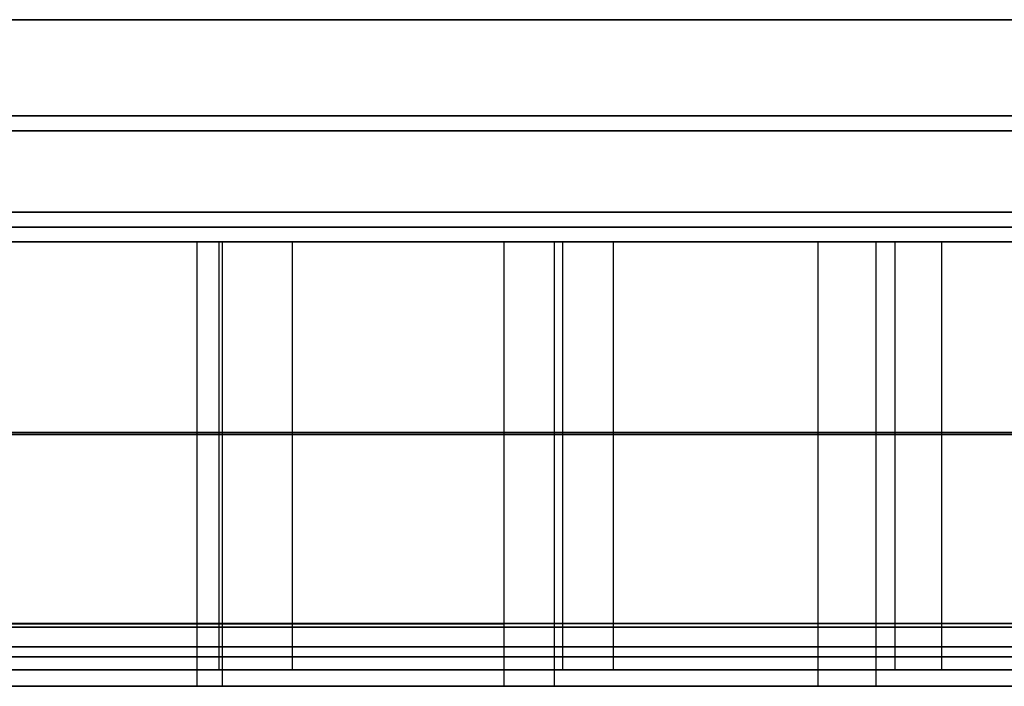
# Model space of a CAD drawing. Header units: millimetres. Extents: x 14566 to 15601, y -4 to 41.
# Tile 26 of 52: x 15006 to 15073, y -4 to 41. Entities that reach past the tile are written whole.
import ezdxf

# ---------------------------------------------------------------- set-up
doc = ezdxf.new("R2010")
doc.units = ezdxf.units.MM
doc.layers.add('Pond Mirror Ferm Living', color=7, linetype='Continuous', true_color=0x000000)

msp = doc.modelspace()

# ---------------------------------------------------------------- linework, layer by layer
at = {"layer": 'Pond Mirror Ferm Living'}
for p, q in [((15336.866, 40.764, 3585.285), (14836.866, 40.764, 3585.285)), ((15336.866, 40.764, 3587.285), (14836.866, 40.764, 3587.285)), ((15336.866, 40.764, 3586.285), (14836.866, 40.764, 3586.285)), ((14836.866, 40.764, 2927.261), (15336.866, 40.764, 2927.261)), ((14836.866, 40.764, 2925.261), (15336.866, 40.764, 2925.261)), ((14836.866, 40.764, 2926.261), (15336.866, 40.764, 2926.261)), ((15313.866, 34.264, 3585.285), (14859.866, 34.264, 3585.285)), ((14859.866, 34.264, 2927.261), (15313.866, 34.264, 2927.261)), ((15314.038, 33.264, 3587.285), (14859.694, 33.264, 3587.285)), ((14859.694, 33.264, 2925.261), (15314.038, 33.264, 2925.261)), ((15336.866, 27.764, 3585.285), (14836.866, 27.764, 3585.285)), ((15336.866, 27.764, 3572.285), (14836.866, 27.764, 3572.285)), ((14836.866, 27.764, 2927.261), (15336.866, 27.764, 2927.261)), ((14836.866, 27.764, 2940.261), (15336.866, 27.764, 2940.261)), ((15083.866, 27.764, 3578.785), (14974.86, 27.764, 3578.785)), ((14974.86, 27.764, 2933.761), (15083.866, 27.764, 2933.761)), ((15336.866, 26.764, 3572.285), (14836.866, 26.764, 3572.285)), ((14836.866, 26.764, 2940.261), (15336.866, 26.764, 2940.261)), ((15590.257, 25.764, 3398.008), (14586.449, 25.764, 3112.755)), ((15336.866, 25.764, 3587.285), (14836.866, 25.764, 3587.285)), ((15336.866, 25.764, 3572.285), (14836.866, 25.764, 3572.285)), ((14836.866, 25.764, 2925.261), (15336.866, 25.764, 2925.261)), ((14836.866, 25.764, 2940.261), (15336.866, 25.764, 2940.261)), ((15235.765, 25.764, 2739.502), (14941.477, 25.764, 3775.105)), ((15084.038, 25.764, 3579.785), (14974.689, 25.764, 3579.785)), ((14974.689, 25.764, 2932.761), (15084.038, 25.764, 2932.761)), ((14995.735, 25.773, 2721.592), (15007.616, 25.773, 2718.647)), ((15008.263, 25.773, 2722.825), (14996.791, 25.773, 2725.673)), ((14996.791, 25.764, 2725.673), (15008.263, 25.764, 2722.825)), ((14997.73, 25.773, 3792.692), (15007.866, 25.773, 3794.887)), ((15007.866, 25.764, 3794.887), (14997.73, 25.764, 3792.692)), ((15013.856, 25.773, 3800.33), (15003.27, 25.773, 3798.239)), ((15007.616, 25.773, 2718.647), (15019.556, 25.773, 2715.95)), ((15007.866, 25.773, 3794.887), (15018.059, 25.773, 3796.796)), ((15018.059, 25.764, 3796.796), (15007.866, 25.764, 3794.887)), ((15019.791, 25.773, 2720.211), (15008.263, 25.773, 2722.825)), ((15008.263, 25.764, 2722.825), (15019.791, 25.764, 2720.211)), ((15024.498, 25.773, 3802.114), (15013.856, 25.773, 3800.33)), ((15018.059, 25.773, 3796.796), (15028.411, 25.773, 3798.432)), ((15018.059, 25.773, 3796.796), (15018.06, 0.008, 3796.796)), ((15028.411, 25.764, 3798.432), (15018.059, 25.764, 3796.796)), ((15018.059, 25.764, 3796.796), (15018.059, -0.236, 3796.796)), ((15019.556, 25.773, 2715.95), (15031.133, 25.773, 2713.596)), ((15019.556, 25.773, 2715.95), (15019.556, 0.008, 2715.95)), ((15030.97, 25.773, 2717.92), (15019.791, 25.773, 2720.211)), ((15019.791, 25.773, 2720.211), (15019.791, 0.008, 2720.211)), ((15019.791, 25.764, 2720.211), (15030.97, 25.764, 2717.92)), ((15019.791, 25.764, 2720.211), (15019.791, -0.236, 2720.211)), ((15035.32, 25.773, 3803.601), (15024.498, 25.773, 3802.114)), ((15024.498, 25.773, 3802.114), (15024.498, 0.008, 3802.114)), ((15028.411, 25.773, 3798.432), (15038.806, 25.772, 3799.769)), ((15038.806, 25.764, 3799.769), (15028.411, 25.764, 3798.432)), ((15042.196, 25.772, 2715.871), (15030.97, 25.773, 2717.92)), ((15030.97, 25.764, 2717.92), (15042.196, 25.764, 2715.871)), ((15031.133, 25.773, 2713.596), (15042.76, 25.772, 2711.5)), ((15046.182, 25.772, 3804.766), (15035.32, 25.773, 3803.601)), ((15038.806, 25.772, 3799.769), (15049.39, 25.772, 3800.818)), ((15038.806, 25.772, 3799.769), (15038.807, 0.008, 3799.769)), ((15049.39, 25.764, 3800.818), (15038.806, 25.764, 3799.769)), ((15038.806, 25.764, 3799.769), (15038.806, -0.236, 3799.769)), ((15053.034, 25.772, 2714.143), (15042.196, 25.772, 2715.871)), ((15042.196, 25.772, 2715.871), (15042.196, 0.008, 2715.871)), ((15042.196, 25.764, 2715.871), (15053.034, 25.764, 2714.143)), ((15042.196, 25.764, 2715.871), (15042.196, -0.236, 2715.871)), ((15042.76, 25.772, 2711.5), (15053.959, 25.772, 2709.748)), ((15042.76, 25.772, 2711.5), (15042.76, 0.008, 2711.5)), ((15057.257, 25.772, 3805.62), (15046.182, 25.772, 3804.766)), ((15046.182, 25.772, 3804.766), (15046.182, 0.008, 3804.766)), ((15049.39, 25.772, 3800.818), (15060.001, 25.772, 3801.558)), ((15060.001, 25.764, 3801.558), (15049.39, 25.764, 3800.818)), ((15063.91, 25.772, 2712.67), (15053.034, 25.772, 2714.143)), ((15053.034, 25.764, 2714.143), (15063.91, 25.764, 2712.67)), ((15053.959, 25.772, 2709.748), (15065.198, 25.772, 2708.269)), ((15068.352, 25.772, 3806.14), (15057.257, 25.772, 3805.62)), ((15060.001, 25.772, 3801.558), (15070.833, 25.772, 3801.995)), ((15060.001, 25.772, 3801.558), (15060.001, 0.007, 3801.558)), ((15070.833, 25.764, 3801.995), (15060.001, 25.764, 3801.558)), ((15060.001, 25.764, 3801.558), (15060.001, -0.236, 3801.558)), ((15074.337, 25.772, 2711.518), (15063.91, 25.772, 2712.67)), ((15063.91, 25.772, 2712.67), (15063.91, 0.007, 2712.67)), ((15063.91, 25.764, 2712.67), (15074.337, 25.764, 2711.518)), ((15063.91, 25.764, 2712.67), (15063.91, -0.236, 2712.67)), ((15065.198, 25.772, 2708.269), (15075.971, 25.772, 2707.128)), ((15065.198, 25.772, 2708.269), (15065.198, 0.007, 2708.269)), ((15079.694, 25.772, 3806.33), (15068.352, 25.772, 3806.14)), ((15068.352, 25.772, 3806.14), (15068.352, 0.007, 3806.14)), ((15070.833, 25.772, 3801.995), (15081.673, 25.772, 3802.114)), ((15081.673, 25.764, 3802.114), (15070.833, 25.764, 3801.995)), ((14995.735, 12.891, 2721.592), (15007.616, 12.89, 2718.647)), ((14996.791, 12.891, 2725.673), (15008.263, 12.89, 2722.825)), ((14996.791, 12.764, 2725.673), (15008.263, 12.764, 2722.825)), ((15007.866, 12.89, 3794.887), (14997.73, 12.891, 3792.692)), ((15007.866, 12.764, 3794.887), (14997.73, 12.764, 3792.692)), ((15013.856, 12.89, 3800.33), (15003.27, 12.891, 3798.239)), ((15007.616, 12.89, 2718.647), (15019.556, 12.89, 2715.95)), ((15018.059, 12.89, 3796.796), (15007.866, 12.89, 3794.887)), ((15018.059, 12.764, 3796.796), (15007.866, 12.764, 3794.887)), ((15008.263, 12.89, 2722.825), (15019.791, 12.89, 2720.211)), ((15008.263, 12.764, 2722.825), (15019.791, 12.764, 2720.211)), ((15024.498, 12.89, 3802.114), (15013.856, 12.89, 3800.33)), ((15028.412, 12.89, 3798.432), (15018.059, 12.89, 3796.796)), ((15028.411, 12.764, 3798.432), (15018.059, 12.764, 3796.796)), ((15019.556, 12.89, 2715.95), (15031.133, 12.89, 2713.596)), ((15019.791, 12.89, 2720.211), (15030.97, 12.89, 2717.92)), ((15019.791, 12.764, 2720.211), (15030.97, 12.764, 2717.92)), ((15035.32, 12.89, 3803.601), (15024.498, 12.89, 3802.114)), ((15038.806, 12.764, 3799.769), (15028.411, 12.764, 3798.432)), ((15038.806, 12.89, 3799.769), (15028.412, 12.89, 3798.432)), ((15030.97, 12.89, 2717.92), (15042.196, 12.89, 2715.871)), ((15030.97, 12.764, 2717.92), (15042.196, 12.764, 2715.871)), ((15031.133, 12.89, 2713.596), (15042.76, 12.89, 2711.5)), ((15046.182, 12.89, 3804.766), (15035.32, 12.89, 3803.601)), ((15049.391, 12.89, 3800.818), (15038.806, 12.89, 3799.769)), ((15049.39, 12.764, 3800.818), (15038.806, 12.764, 3799.769)), ((15042.196, 12.89, 2715.871), (15053.034, 12.89, 2714.143)), ((15042.196, 12.764, 2715.871), (15053.034, 12.764, 2714.143)), ((15042.76, 12.89, 2711.5), (15053.959, 12.89, 2709.748)), ((15057.257, 12.89, 3805.62), (15046.182, 12.89, 3804.766)), ((15060.001, 12.764, 3801.558), (15049.39, 12.764, 3800.818)), ((15060.001, 12.89, 3801.558), (15049.391, 12.89, 3800.818)), ((15053.034, 12.89, 2714.143), (15063.91, 12.89, 2712.67)), ((15053.034, 12.764, 2714.143), (15063.91, 12.764, 2712.67)), ((15053.959, 12.89, 2709.748), (15065.198, 12.89, 2708.269)), ((15068.352, 12.89, 3806.14), (15057.257, 12.89, 3805.62)), ((15070.833, 12.89, 3801.995), (15060.001, 12.89, 3801.558)), ((15070.833, 12.764, 3801.995), (15060.001, 12.764, 3801.558)), ((15063.91, 12.89, 2712.67), (15074.337, 12.89, 2711.518)), ((15063.91, 12.764, 2712.67), (15074.337, 12.764, 2711.518)), ((15065.198, 12.89, 2708.269), (15075.972, 12.89, 2707.128)), ((15079.694, 12.889, 3806.33), (15068.352, 12.89, 3806.14)), ((15081.673, 12.889, 3802.114), (15070.833, 12.89, 3801.995)), ((15081.673, 12.764, 3802.114), (15070.833, 12.764, 3801.995)), ((15597.088, 0, 3327.266), (14576.69, 0, 3327.266)), ((14995.736, 0.008, 2721.592), (15007.617, 0.008, 2718.647)), ((15008.263, 0.008, 2722.825), (14996.791, 0.008, 2725.673)), ((14997.73, 0.008, 3792.692), (15007.866, 0.008, 3794.887)), ((15013.856, 0.008, 3800.33), (15003.27, 0.008, 3798.239)), ((15007.617, 0.008, 2718.647), (15019.556, 0.008, 2715.95)), ((15007.866, 0.008, 3794.887), (15018.06, 0.008, 3796.796)), ((15019.791, 0.008, 2720.211), (15008.263, 0.008, 2722.825)), ((15024.498, 0.008, 3802.114), (15013.856, 0.008, 3800.33)), ((15018.06, 0.008, 3796.796), (15028.412, 0.008, 3798.432)), ((15019.556, 0.008, 2715.95), (15031.133, 0.008, 2713.596)), ((15030.97, 0.008, 2717.92), (15019.791, 0.008, 2720.211)), ((15035.32, 0.008, 3803.601), (15024.498, 0.008, 3802.114)), ((15028.412, 0.008, 3798.432), (15038.807, 0.008, 3799.769)), ((15042.196, 0.008, 2715.871), (15030.97, 0.008, 2717.92)), ((15031.133, 0.008, 2713.596), (15042.76, 0.008, 2711.5)), ((15046.182, 0.008, 3804.766), (15035.32, 0.008, 3803.601)), ((15038.807, 0.008, 3799.769), (15049.391, 0.007, 3800.818)), ((15053.034, 0.007, 2714.143), (15042.196, 0.008, 2715.871)), ((15042.76, 0.008, 2711.5), (15053.96, 0.007, 2709.748)), ((15057.257, 0.007, 3805.62), (15046.182, 0.008, 3804.766)), ((15049.391, 0.007, 3800.818), (15060.001, 0.007, 3801.558)), ((15063.91, 0.007, 2712.67), (15053.034, 0.007, 2714.143)), ((15053.96, 0.007, 2709.748), (15065.198, 0.007, 2708.269)), ((15068.352, 0.007, 3806.14), (15057.257, 0.007, 3805.62)), ((15060.001, 0.007, 3801.558), (15070.833, 0.007, 3801.995)), ((15074.338, 0.007, 2711.518), (15063.91, 0.007, 2712.67)), ((15065.198, 0.007, 2708.269), (15075.972, 0.007, 2707.128)), ((15079.694, 0.007, 3806.33), (15068.352, 0.007, 3806.14)), ((15070.833, 0.007, 3801.995), (15081.673, 0.007, 3802.114)), ((15590.257, -0.236, 3398.008), (14586.449, -0.236, 3112.755)), ((15590.257, -0.236, 3398.008), (14586.449, -0.236, 3112.755)), ((15235.765, -0.236, 2739.502), (14941.477, -0.236, 3775.105)), ((15235.765, -0.236, 2739.502), (14941.477, -0.236, 3775.105)), ((14995.736, -0.008, 2721.592), (15007.617, -0.008, 2718.647)), ((15008.263, -0.008, 2722.825), (14996.791, -0.008, 2725.673)), ((14996.791, -0.236, 2725.673), (15008.263, -0.236, 2722.825)), ((14996.791, -0.236, 2725.673), (15008.263, -0.236, 2722.825)), ((14997.73, -0.008, 3792.692), (15007.866, -0.008, 3794.887)), ((15007.866, -0.236, 3794.887), (14997.73, -0.236, 3792.692)), ((15007.866, -0.236, 3794.887), (14997.73, -0.236, 3792.692)), ((15013.856, -0.008, 3800.33), (15003.27, -0.008, 3798.239)), ((15007.617, -0.008, 2718.647), (15019.556, -0.008, 2715.95)), ((15007.866, -0.008, 3794.887), (15018.06, -0.008, 3796.796)), ((15018.059, -0.236, 3796.796), (15007.866, -0.236, 3794.887)), ((15018.059, -0.236, 3796.796), (15007.866, -0.236, 3794.887)), ((15019.791, -0.008, 2720.211), (15008.263, -0.008, 2722.825)), ((15008.263, -0.236, 2722.825), (15019.791, -0.236, 2720.211)), ((15008.263, -0.236, 2722.825), (15019.791, -0.236, 2720.211)), ((15024.498, -0.008, 3802.114), (15013.856, -0.008, 3800.33)), ((15028.411, -0.236, 3798.432), (15018.059, -0.236, 3796.796)), ((15018.059, -0.236, 3796.796), (15018.059, -4.236, 3796.796)), ((15028.411, -0.236, 3798.432), (15018.059, -0.236, 3796.796)), ((15018.06, -0.008, 3796.796), (15028.412, -0.008, 3798.432)), ((15018.06, -0.008, 3796.796), (15018.06, -3.12, 3796.796)), ((15019.556, -0.008, 2715.95), (15031.133, -0.008, 2713.596)), ((15019.556, -0.008, 2715.95), (15019.556, -3.12, 2715.95)), ((15030.97, -0.008, 2717.92), (15019.791, -0.008, 2720.211)), ((15019.791, -0.008, 2720.211), (15019.791, -3.12, 2720.211)), ((15019.791, -0.236, 2720.211), (15030.97, -0.236, 2717.92)), ((15019.791, -0.236, 2720.211), (15019.791, -4.236, 2720.211)), ((15019.791, -0.236, 2720.211), (15030.97, -0.236, 2717.92)), ((15035.32, -0.008, 3803.601), (15024.498, -0.008, 3802.114)), ((15024.498, -0.008, 3802.114), (15024.498, -3.12, 3802.114)), ((15038.806, -0.236, 3799.769), (15028.411, -0.236, 3798.432)), ((15038.806, -0.236, 3799.769), (15028.411, -0.236, 3798.432)), ((15028.412, -0.008, 3798.432), (15038.807, -0.008, 3799.769)), ((15042.196, -0.007, 2715.871), (15030.97, -0.008, 2717.92)), ((15030.97, -0.236, 2717.92), (15042.196, -0.236, 2715.871)), ((15030.97, -0.236, 2717.92), (15042.196, -0.236, 2715.871)), ((15031.133, -0.008, 2713.596), (15042.76, -0.007, 2711.5)), ((15046.182, -0.007, 3804.766), (15035.32, -0.008, 3803.601)), ((15049.39, -0.236, 3800.818), (15038.806, -0.236, 3799.769)), ((15038.806, -0.236, 3799.769), (15038.806, -4.236, 3799.769)), ((15049.39, -0.236, 3800.818), (15038.806, -0.236, 3799.769)), ((15038.807, -0.008, 3799.769), (15049.391, -0.007, 3800.818)), ((15038.807, -0.008, 3799.769), (15038.807, -3.12, 3799.769)), ((15053.034, -0.007, 2714.143), (15042.196, -0.007, 2715.871)), ((15042.196, -0.007, 2715.871), (15042.196, -3.12, 2715.871)), ((15042.196, -0.236, 2715.871), (15053.034, -0.236, 2714.143)), ((15042.196, -0.236, 2715.871), (15042.196, -4.236, 2715.871)), ((15042.196, -0.236, 2715.871), (15053.034, -0.236, 2714.143)), ((15042.76, -0.007, 2711.5), (15053.96, -0.007, 2709.748)), ((15042.76, -0.007, 2711.5), (15042.76, -3.12, 2711.5)), ((15057.257, -0.007, 3805.62), (15046.182, -0.007, 3804.766)), ((15046.182, -0.007, 3804.766), (15046.182, -3.12, 3804.766)), ((15060.001, -0.236, 3801.558), (15049.39, -0.236, 3800.818)), ((15060.001, -0.236, 3801.558), (15049.39, -0.236, 3800.818)), ((15049.391, -0.007, 3800.818), (15060.001, -0.007, 3801.558)), ((15063.91, -0.007, 2712.67), (15053.034, -0.007, 2714.143)), ((15053.034, -0.236, 2714.143), (15063.91, -0.236, 2712.67)), ((15053.034, -0.236, 2714.143), (15063.91, -0.236, 2712.67)), ((15053.96, -0.007, 2709.748), (15065.198, -0.007, 2708.269)), ((15068.352, -0.007, 3806.14), (15057.257, -0.007, 3805.62)), ((15060.001, -0.007, 3801.558), (15070.833, -0.007, 3801.995)), ((15060.001, -0.007, 3801.558), (15060.001, -3.12, 3801.558)), ((15070.833, -0.236, 3801.995), (15060.001, -0.236, 3801.558)), ((15060.001, -0.236, 3801.558), (15060.001, -4.236, 3801.558)), ((15070.833, -0.236, 3801.995), (15060.001, -0.236, 3801.558)), ((15074.338, -0.007, 2711.518), (15063.91, -0.007, 2712.67)), ((15063.91, -0.007, 2712.67), (15063.91, -3.12, 2712.67)), ((15063.91, -0.236, 2712.67), (15074.337, -0.236, 2711.518)), ((15063.91, -0.236, 2712.67), (15063.91, -4.236, 2712.67)), ((15063.91, -0.236, 2712.67), (15074.337, -0.236, 2711.518)), ((15065.198, -0.007, 2708.269), (15075.972, -0.007, 2707.128)), ((15065.198, -0.007, 2708.269), (15065.198, -3.12, 2708.269)), ((15079.694, -0.007, 3806.33), (15068.352, -0.007, 3806.14)), ((15068.352, -0.007, 3806.14), (15068.352, -3.12, 3806.14)), ((15070.833, -0.007, 3801.995), (15081.673, -0.007, 3802.114)), ((15081.673, -0.236, 3802.114), (15070.833, -0.236, 3801.995)), ((15081.673, -0.236, 3802.114), (15070.833, -0.236, 3801.995)), ((14995.736, -1.564, 2721.592), (15007.617, -1.564, 2718.647)), ((14996.791, -1.564, 2725.673), (15008.263, -1.564, 2722.825)), ((15007.866, -1.564, 3794.887), (14997.73, -1.564, 3792.692)), ((15013.856, -1.564, 3800.33), (15003.27, -1.564, 3798.239)), ((15007.617, -1.564, 2718.647), (15019.556, -1.564, 2715.95)), ((15018.06, -1.564, 3796.796), (15007.866, -1.564, 3794.887)), ((15008.263, -1.564, 2722.825), (15019.791, -1.564, 2720.211)), ((15024.498, -1.564, 3802.114), (15013.856, -1.564, 3800.33)), ((15028.412, -1.564, 3798.432), (15018.06, -1.564, 3796.796)), ((15019.556, -1.564, 2715.95), (15031.133, -1.564, 2713.596)), ((15019.791, -1.564, 2720.211), (15030.97, -1.564, 2717.92)), ((15035.32, -1.564, 3803.601), (15024.498, -1.564, 3802.114)), ((15038.807, -1.564, 3799.769), (15028.412, -1.564, 3798.432)), ((15030.97, -1.564, 2717.92), (15042.196, -1.564, 2715.871)), ((15031.133, -1.564, 2713.596), (15042.76, -1.564, 2711.5)), ((15046.182, -1.564, 3804.766), (15035.32, -1.564, 3803.601)), ((15049.391, -1.564, 3800.818), (15038.807, -1.564, 3799.769)), ((15042.196, -1.564, 2715.871), (15053.034, -1.564, 2714.143)), ((15042.76, -1.564, 2711.5), (15053.96, -1.564, 2709.748)), ((15057.257, -1.564, 3805.62), (15046.182, -1.564, 3804.766)), ((15060.001, -1.563, 3801.558), (15049.391, -1.564, 3800.818)), ((15053.034, -1.564, 2714.143), (15063.91, -1.563, 2712.67)), ((15053.96, -1.564, 2709.748), (15065.198, -1.563, 2708.269)), ((15068.352, -1.563, 3806.14), (15057.257, -1.564, 3805.62)), ((15070.833, -1.563, 3801.995), (15060.001, -1.563, 3801.558)), ((15063.91, -1.563, 2712.67), (15074.338, -1.563, 2711.518)), ((15065.198, -1.563, 2708.269), (15075.972, -1.563, 2707.128)), ((15079.694, -1.563, 3806.33), (15068.352, -1.563, 3806.14)), ((15081.673, -1.563, 3802.114), (15070.833, -1.563, 3801.995)), ((14996.791, -2.236, 2725.673), (15008.263, -2.236, 2722.825)), ((15007.866, -2.236, 3794.887), (14997.73, -2.236, 3792.692)), ((15018.059, -2.236, 3796.796), (15007.866, -2.236, 3794.887)), ((15008.263, -2.236, 2722.825), (15019.791, -2.236, 2720.211)), ((15028.411, -2.236, 3798.432), (15018.059, -2.236, 3796.796)), ((15019.791, -2.236, 2720.211), (15030.97, -2.236, 2717.92)), ((15038.806, -2.236, 3799.769), (15028.411, -2.236, 3798.432)), ((15030.97, -2.236, 2717.92), (15042.196, -2.236, 2715.871)), ((15049.39, -2.236, 3800.818), (15038.806, -2.236, 3799.769)), ((15042.196, -2.236, 2715.871), (15053.034, -2.236, 2714.143)), ((15060.001, -2.236, 3801.558), (15049.39, -2.236, 3800.818)), ((15053.034, -2.236, 2714.143), (15063.91, -2.236, 2712.67)), ((15070.833, -2.236, 3801.995), (15060.001, -2.236, 3801.558)), ((15063.91, -2.236, 2712.67), (15074.337, -2.236, 2711.518)), ((15081.673, -2.236, 3802.114), (15070.833, -2.236, 3801.995)), ((14995.736, -3.121, 2721.592), (15007.617, -3.12, 2718.647)), ((15008.264, -3.12, 2722.825), (14996.791, -3.121, 2725.673)), ((14997.731, -3.121, 3792.692), (15007.866, -3.12, 3794.887)), ((15013.856, -3.12, 3800.33), (15003.27, -3.12, 3798.239)), ((15007.617, -3.12, 2718.647), (15019.556, -3.12, 2715.95)), ((15007.866, -3.12, 3794.887), (15018.06, -3.12, 3796.796)), ((15019.791, -3.12, 2720.211), (15008.264, -3.12, 2722.825)), ((15024.498, -3.12, 3802.114), (15013.856, -3.12, 3800.33)), ((15018.06, -3.12, 3796.796), (15028.412, -3.12, 3798.432)), ((15019.556, -3.12, 2715.95), (15031.133, -3.12, 2713.596)), ((15030.97, -3.12, 2717.92), (15019.791, -3.12, 2720.211)), ((15035.32, -3.12, 3803.601), (15024.498, -3.12, 3802.114)), ((15028.412, -3.12, 3798.432), (15038.807, -3.12, 3799.769)), ((15042.196, -3.12, 2715.871), (15030.97, -3.12, 2717.92)), ((15031.133, -3.12, 2713.596), (15042.76, -3.12, 2711.5)), ((15046.182, -3.12, 3804.766), (15035.32, -3.12, 3803.601)), ((15038.807, -3.12, 3799.769), (15049.391, -3.12, 3800.818)), ((15053.034, -3.12, 2714.143), (15042.196, -3.12, 2715.871)), ((15042.76, -3.12, 2711.5), (15053.96, -3.12, 2709.748)), ((15057.257, -3.12, 3805.62), (15046.182, -3.12, 3804.766)), ((15049.391, -3.12, 3800.818), (15060.001, -3.12, 3801.558)), ((15063.91, -3.12, 2712.67), (15053.034, -3.12, 2714.143)), ((15053.96, -3.12, 2709.748), (15065.198, -3.12, 2708.269)), ((15068.352, -3.12, 3806.14), (15057.257, -3.12, 3805.62)), ((15060.001, -3.12, 3801.558), (15070.833, -3.12, 3801.995)), ((15074.338, -3.12, 2711.518), (15063.91, -3.12, 2712.67)), ((15065.198, -3.12, 2708.269), (15075.972, -3.12, 2707.128)), ((15079.694, -3.119, 3806.33), (15068.352, -3.12, 3806.14)), ((15070.833, -3.12, 3801.995), (15081.673, -3.119, 3802.114)), ((15590.257, -4.236, 3398.008), (14586.449, -4.236, 3112.755)), ((15235.765, -4.236, 2739.502), (14941.477, -4.236, 3775.105)), ((14996.791, -4.236, 2725.673), (15008.263, -4.236, 2722.825)), ((15007.866, -4.236, 3794.887), (14997.73, -4.236, 3792.692)), ((15018.059, -4.236, 3796.796), (15007.866, -4.236, 3794.887)), ((15008.263, -4.236, 2722.825), (15019.791, -4.236, 2720.211)), ((15028.411, -4.236, 3798.432), (15018.059, -4.236, 3796.796)), ((15019.791, -4.236, 2720.211), (15030.97, -4.236, 2717.92)), ((15038.806, -4.236, 3799.769), (15028.411, -4.236, 3798.432)), ((15030.97, -4.236, 2717.92), (15042.196, -4.236, 2715.871)), ((15049.39, -4.236, 3800.818), (15038.806, -4.236, 3799.769)), ((15042.196, -4.236, 2715.871), (15053.034, -4.236, 2714.143)), ((15060.001, -4.236, 3801.558), (15049.39, -4.236, 3800.818)), ((15053.034, -4.236, 2714.143), (15063.91, -4.236, 2712.67)), ((15070.833, -4.236, 3801.995), (15060.001, -4.236, 3801.558)), ((15063.91, -4.236, 2712.67), (15074.337, -4.236, 2711.518)), ((15081.673, -4.236, 3802.114), (15070.833, -4.236, 3801.995))]:
    msp.add_line(p, q, dxfattribs=at)

doc.saveas('drawing.dxf')
